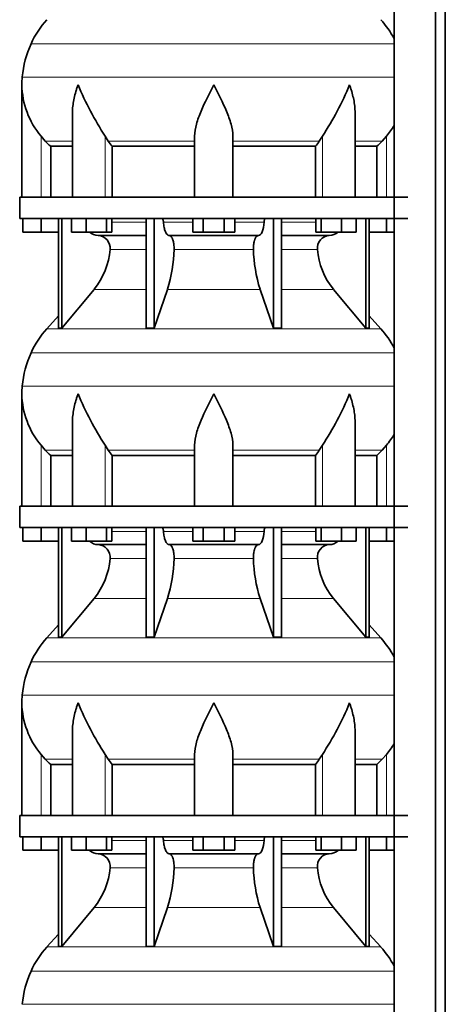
# Model space of a CAD drawing. Header units: millimetres. Extents: x -303 to -74, y -428 to 1006.
# Tile 18 of 26: x -302 to -262, y 426 to 519. Entities that reach past the tile are written whole.
import ezdxf

# ---------------------------------------------------------------- set-up
doc = ezdxf.new("R2010")
doc.units = ezdxf.units.MM
doc.layers.add('LOW_134-18', color=7, linetype='Continuous')
doc.layers.add('VSI134_DIFFUSORE', color=7, linetype='Continuous')

# ---------------------------------------------------------------- blocks, each defined once
blk = doc.blocks.new('SE')
at = {"layer": 'LOW_134-18', "color": 7, "linetype": 'Continuous', "lineweight": 35}
for p, q in [((-266.769, 795.877), (-266.769, 270.577)), ((-262.891, 270.577), (-262.891, 795.877)), ((-261.982, 270.577), (-261.982, 795.877)), ((-266.783, 528.877), (-266.783, 501.877)), ((-266.783, 499.877), (-266.783, 472.877)), ((-266.783, 470.877), (-266.783, 443.877)), ((-266.783, 441.877), (-266.783, 414.877))]:
    blk.add_line(p, q, dxfattribs=at)
at = {"layer": 'VSI134_DIFFUSORE', "color": 4, "linetype": 'Continuous', "lineweight": 9}
for p, q in [((-266.783, 516.274), (-300.829, 516.274)), ((-301.661, 513.149), (-266.783, 513.149)), ((-299.895, 501.877), (-299.895, 507.596)), ((-293.877, 501.877), (-293.877, 507.596)), ((-273.513, 501.877), (-273.513, 507.596)), ((-267.495, 501.877), (-267.495, 507.596)), ((-299.493, 507.137), (-296.95, 507.137)), ((-293.593, 507.137), (-285.495, 507.137)), ((-281.895, 507.137), (-273.797, 507.137)), ((-270.44, 507.137), (-267.897, 507.137)), ((-293.254, 499.522), (-290.035, 499.522)), ((-288.41, 499.522), (-285.658, 499.522)), ((-281.732, 499.522), (-278.981, 499.522)), ((-277.356, 499.522), (-274.136, 499.522)), ((-290.035, 496.968), (-293.421, 496.968)), ((-279.973, 496.968), (-287.417, 496.968)), ((-273.97, 496.968), (-277.356, 496.968)), ((-294.924, 493.228), (-290.035, 493.228)), ((-288.04, 493.228), (-279.35, 493.228)), ((-277.356, 493.228), (-272.467, 493.228)), ((-299.355, 489.526), (-268.035, 489.526)), ((-266.783, 487.274), (-300.829, 487.274)), ((-301.661, 484.149), (-266.783, 484.149)), ((-299.895, 472.877), (-299.895, 478.596)), ((-293.877, 472.877), (-293.877, 478.596)), ((-273.513, 472.877), (-273.513, 478.596)), ((-267.495, 472.877), (-267.495, 478.596)), ((-299.493, 478.137), (-296.95, 478.137)), ((-293.593, 478.137), (-285.495, 478.137)), ((-281.895, 478.137), (-273.797, 478.137)), ((-270.44, 478.137), (-267.897, 478.137)), ((-293.254, 470.522), (-290.035, 470.522)), ((-288.41, 470.522), (-285.658, 470.522)), ((-281.732, 470.522), (-278.981, 470.522)), ((-277.356, 470.522), (-274.136, 470.522)), ((-290.035, 467.968), (-293.421, 467.968)), ((-279.973, 467.968), (-287.417, 467.968)), ((-273.97, 467.968), (-277.356, 467.968)), ((-294.924, 464.228), (-290.035, 464.228)), ((-288.04, 464.228), (-279.35, 464.228)), ((-277.356, 464.228), (-272.467, 464.228)), ((-299.355, 460.526), (-268.035, 460.526)), ((-266.783, 458.274), (-300.829, 458.274)), ((-301.661, 455.149), (-266.783, 455.149)), ((-299.895, 443.877), (-299.895, 449.596)), ((-299.493, 449.137), (-296.95, 449.137)), ((-293.877, 443.877), (-293.877, 449.596)), ((-293.593, 449.137), (-285.495, 449.137)), ((-281.895, 449.137), (-273.797, 449.137)), ((-273.513, 443.877), (-273.513, 449.596)), ((-270.44, 449.137), (-267.897, 449.137)), ((-267.495, 443.877), (-267.495, 449.596)), ((-293.254, 441.522), (-290.035, 441.522)), ((-288.41, 441.522), (-285.658, 441.522)), ((-281.732, 441.522), (-278.981, 441.522)), ((-277.356, 441.522), (-274.136, 441.522)), ((-290.035, 438.968), (-293.421, 438.968)), ((-279.973, 438.968), (-287.417, 438.968)), ((-273.97, 438.968), (-277.356, 438.968)), ((-294.924, 435.228), (-290.035, 435.228)), ((-288.04, 435.228), (-279.35, 435.228)), ((-277.356, 435.228), (-272.467, 435.228)), ((-299.355, 431.526), (-268.035, 431.526)), ((-266.783, 429.274), (-300.829, 429.274)), ((-301.661, 426.149), (-266.783, 426.149))]:
    blk.add_line(p, q, dxfattribs=at)
at = {"layer": 'VSI134_DIFFUSORE', "color": 7, "linetype": 'Continuous', "lineweight": 35}
for p, q in [((-301.695, 512.424), (-301.695, 501.877)), ((-296.95, 509.748), (-296.95, 501.877)), ((-270.44, 501.877), (-270.44, 509.748)), ((-299.493, 507.137), (-299.895, 507.596)), ((-293.593, 507.137), (-293.877, 507.596)), ((-285.495, 501.877), (-285.495, 507.596)), ((-281.895, 501.877), (-281.895, 507.596)), ((-273.513, 507.596), (-273.797, 507.137)), ((-267.495, 507.596), (-267.897, 507.137)), ((-298.99, 506.648), (-296.95, 506.648)), ((-298.99, 501.877), (-298.99, 506.648)), ((-293.237, 506.648), (-285.495, 506.648)), ((-293.237, 501.877), (-293.237, 506.648)), ((-281.895, 506.648), (-274.153, 506.648)), ((-274.153, 506.648), (-274.153, 501.877)), ((-270.44, 506.648), (-268.401, 506.648)), ((-268.401, 506.648), (-268.401, 501.877)), ((-265.495, 501.877), (-301.895, 501.877)), ((-301.895, 501.877), (-301.895, 499.877)), ((-301.895, 499.877), (-265.495, 499.877)), ((-301.595, 498.597), (-301.595, 499.877)), ((-301.595, 498.597), (-301.595, 499.877)), ((-299.895, 498.597), (-299.895, 499.877)), ((-298.261, 499.877), (-298.261, 489.586)), ((-297.955, 499.877), (-297.955, 489.586)), ((-297.046, 498.597), (-297.046, 499.877)), ((-295.658, 498.597), (-295.658, 499.877)), ((-293.762, 498.597), (-293.762, 499.877)), ((-293.254, 498.597), (-293.254, 499.877)), ((-290.035, 499.877), (-290.035, 489.586)), ((-289.295, 499.877), (-289.295, 489.586)), ((-285.658, 498.597), (-285.658, 499.877)), ((-284.677, 498.597), (-284.677, 499.877)), ((-282.714, 498.597), (-282.714, 499.877)), ((-281.732, 498.597), (-281.732, 499.877)), ((-278.095, 499.877), (-278.095, 489.586)), ((-277.356, 499.877), (-277.356, 489.586)), ((-274.136, 498.597), (-274.136, 499.877)), ((-273.628, 498.597), (-273.628, 499.877)), ((-271.732, 498.597), (-271.732, 499.877)), ((-270.344, 498.597), (-270.344, 499.877)), ((-269.436, 499.877), (-269.436, 489.586)), ((-269.13, 499.877), (-269.13, 489.586)), ((-267.495, 498.597), (-267.495, 499.877)), ((-299.895, 498.597), (-301.595, 498.597)), ((-298.261, 498.597), (-299.895, 498.597)), ((-295.658, 498.597), (-297.046, 498.597)), ((-293.762, 498.597), (-295.658, 498.597)), ((-294.53, 498.277), (-290.035, 498.277)), ((-293.254, 498.597), (-293.762, 498.597)), ((-287.877, 498.277), (-279.513, 498.277)), ((-284.677, 498.597), (-285.658, 498.597)), ((-282.714, 498.597), (-284.677, 498.597)), ((-281.732, 498.597), (-282.714, 498.597)), ((-277.356, 498.277), (-272.86, 498.277)), ((-273.628, 498.597), (-274.136, 498.597)), ((-271.732, 498.597), (-273.628, 498.597)), ((-270.344, 498.597), (-271.732, 498.597)), ((-267.495, 498.597), (-269.13, 498.597)), ((-266.783, 498.597), (-267.495, 498.597)), ((-297.955, 489.586), (-294.924, 493.228)), ((-289.295, 489.586), (-288.04, 493.228)), ((-279.35, 493.228), (-278.095, 489.586)), ((-272.467, 493.228), (-269.436, 489.586)), ((-298.261, 490.741), (-299.355, 489.526)), ((-268.035, 489.526), (-269.13, 490.741)), ((-298.261, 489.586), (-297.955, 489.586)), ((-290.035, 489.586), (-289.295, 489.586)), ((-278.095, 489.586), (-277.356, 489.586)), ((-269.436, 489.586), (-269.13, 489.586)), ((-301.695, 483.424), (-301.695, 472.877)), ((-296.95, 480.748), (-296.95, 472.877)), ((-270.44, 472.877), (-270.44, 480.748)), ((-299.493, 478.137), (-299.895, 478.596)), ((-293.593, 478.137), (-293.877, 478.596)), ((-285.495, 472.877), (-285.495, 478.596)), ((-281.895, 472.877), (-281.895, 478.596)), ((-273.513, 478.596), (-273.797, 478.137)), ((-267.495, 478.596), (-267.897, 478.137)), ((-298.99, 477.648), (-296.95, 477.648)), ((-298.99, 472.877), (-298.99, 477.648)), ((-293.237, 477.648), (-285.495, 477.648)), ((-293.237, 472.877), (-293.237, 477.648)), ((-281.895, 477.648), (-274.153, 477.648)), ((-274.153, 477.648), (-274.153, 472.877)), ((-270.44, 477.648), (-268.401, 477.648)), ((-268.401, 477.648), (-268.401, 472.877)), ((-265.495, 472.877), (-301.895, 472.877)), ((-301.895, 472.877), (-301.895, 470.877)), ((-301.895, 470.877), (-265.495, 470.877)), ((-301.595, 469.597), (-301.595, 470.877)), ((-301.595, 469.597), (-301.595, 470.877)), ((-299.895, 469.597), (-299.895, 470.877)), ((-298.261, 470.877), (-298.261, 460.586)), ((-297.955, 470.877), (-297.955, 460.586)), ((-297.046, 469.597), (-297.046, 470.877)), ((-295.658, 469.597), (-295.658, 470.877)), ((-293.762, 469.597), (-293.762, 470.877)), ((-293.254, 469.597), (-293.254, 470.877)), ((-290.035, 470.877), (-290.035, 460.586)), ((-289.295, 470.877), (-289.295, 460.586)), ((-285.658, 469.597), (-285.658, 470.877)), ((-284.677, 469.597), (-284.677, 470.877)), ((-282.714, 469.597), (-282.714, 470.877)), ((-281.732, 469.597), (-281.732, 470.877)), ((-278.095, 470.877), (-278.095, 460.586)), ((-277.356, 470.877), (-277.356, 460.586)), ((-274.136, 469.597), (-274.136, 470.877)), ((-273.628, 469.597), (-273.628, 470.877)), ((-271.732, 469.597), (-271.732, 470.877)), ((-270.344, 469.597), (-270.344, 470.877)), ((-269.436, 470.877), (-269.436, 460.586)), ((-269.13, 470.877), (-269.13, 460.586)), ((-267.495, 469.597), (-267.495, 470.877)), ((-299.895, 469.597), (-301.595, 469.597)), ((-298.261, 469.597), (-299.895, 469.597)), ((-295.658, 469.597), (-297.046, 469.597)), ((-293.762, 469.597), (-295.658, 469.597)), ((-294.53, 469.277), (-290.035, 469.277)), ((-293.254, 469.597), (-293.762, 469.597)), ((-287.877, 469.277), (-279.513, 469.277)), ((-284.677, 469.597), (-285.658, 469.597)), ((-282.714, 469.597), (-284.677, 469.597)), ((-281.732, 469.597), (-282.714, 469.597)), ((-277.356, 469.277), (-272.86, 469.277)), ((-273.628, 469.597), (-274.136, 469.597)), ((-271.732, 469.597), (-273.628, 469.597)), ((-270.344, 469.597), (-271.732, 469.597)), ((-267.495, 469.597), (-269.13, 469.597)), ((-266.783, 469.597), (-267.495, 469.597)), ((-297.955, 460.586), (-294.924, 464.228)), ((-289.295, 460.586), (-288.04, 464.228)), ((-279.35, 464.228), (-278.095, 460.586)), ((-272.467, 464.228), (-269.436, 460.586)), ((-298.261, 461.741), (-299.355, 460.526)), ((-268.035, 460.526), (-269.13, 461.741)), ((-298.261, 460.586), (-297.955, 460.586)), ((-290.035, 460.586), (-289.295, 460.586)), ((-278.095, 460.586), (-277.356, 460.586)), ((-269.436, 460.586), (-269.13, 460.586)), ((-301.695, 454.424), (-301.695, 443.877)), ((-296.95, 451.748), (-296.95, 443.877)), ((-270.44, 443.877), (-270.44, 451.748)), ((-299.493, 449.137), (-299.895, 449.596)), ((-293.593, 449.137), (-293.877, 449.596)), ((-285.495, 443.877), (-285.495, 449.596)), ((-281.895, 443.877), (-281.895, 449.596)), ((-273.513, 449.596), (-273.797, 449.137)), ((-267.495, 449.596), (-267.897, 449.137)), ((-298.99, 448.648), (-296.95, 448.648)), ((-298.99, 443.877), (-298.99, 448.648)), ((-293.237, 448.648), (-285.495, 448.648)), ((-293.237, 443.877), (-293.237, 448.648)), ((-281.895, 448.648), (-274.153, 448.648)), ((-274.153, 448.648), (-274.153, 443.877)), ((-270.44, 448.648), (-268.401, 448.648)), ((-268.401, 448.648), (-268.401, 443.877)), ((-265.495, 443.877), (-301.895, 443.877)), ((-301.895, 443.877), (-301.895, 441.877)), ((-301.895, 441.877), (-265.495, 441.877)), ((-301.595, 440.597), (-301.595, 441.877)), ((-301.595, 440.597), (-301.595, 441.877)), ((-299.895, 440.597), (-299.895, 441.877)), ((-298.261, 441.877), (-298.261, 431.586)), ((-297.955, 441.877), (-297.955, 431.586)), ((-297.046, 440.597), (-297.046, 441.877)), ((-295.658, 440.597), (-295.658, 441.877)), ((-293.762, 440.597), (-293.762, 441.877)), ((-293.254, 440.597), (-293.254, 441.877)), ((-290.035, 441.877), (-290.035, 431.586)), ((-289.295, 441.877), (-289.295, 431.586)), ((-285.658, 440.597), (-285.658, 441.877)), ((-284.677, 440.597), (-284.677, 441.877)), ((-282.714, 440.597), (-282.714, 441.877)), ((-281.732, 440.597), (-281.732, 441.877)), ((-278.095, 441.877), (-278.095, 431.586)), ((-277.356, 441.877), (-277.356, 431.586)), ((-274.136, 440.597), (-274.136, 441.877)), ((-273.628, 440.597), (-273.628, 441.877)), ((-271.732, 440.597), (-271.732, 441.877)), ((-270.344, 440.597), (-270.344, 441.877)), ((-269.436, 441.877), (-269.436, 431.586)), ((-269.13, 441.877), (-269.13, 431.586)), ((-267.495, 440.597), (-267.495, 441.877)), ((-299.895, 440.597), (-301.595, 440.597)), ((-298.261, 440.597), (-299.895, 440.597)), ((-295.658, 440.597), (-297.046, 440.597)), ((-293.762, 440.597), (-295.658, 440.597)), ((-294.53, 440.277), (-290.035, 440.277)), ((-293.254, 440.597), (-293.762, 440.597)), ((-287.877, 440.277), (-279.513, 440.277)), ((-284.677, 440.597), (-285.658, 440.597)), ((-282.714, 440.597), (-284.677, 440.597)), ((-281.732, 440.597), (-282.714, 440.597)), ((-277.356, 440.277), (-272.86, 440.277)), ((-273.628, 440.597), (-274.136, 440.597)), ((-271.732, 440.597), (-273.628, 440.597)), ((-270.344, 440.597), (-271.732, 440.597)), ((-267.495, 440.597), (-269.13, 440.597)), ((-266.783, 440.597), (-267.495, 440.597)), ((-297.955, 431.586), (-294.924, 435.228)), ((-289.295, 431.586), (-288.04, 435.228)), ((-279.35, 435.228), (-278.095, 431.586)), ((-272.467, 435.228), (-269.436, 431.586)), ((-298.261, 432.741), (-299.355, 431.526)), ((-268.035, 431.526), (-269.13, 432.741)), ((-298.261, 431.586), (-297.955, 431.586)), ((-290.035, 431.586), (-289.295, 431.586)), ((-278.095, 431.586), (-277.356, 431.586)), ((-269.436, 431.586), (-269.13, 431.586))]:
    blk.add_line(p, q, dxfattribs=at)
for centre, radius, start, end in [((-292.815, 512.637), 8.8, 138, 155.59119), ((-274.575, 512.637), 8.8, 27.68416, 42), ((-291.905, 512.224), 9.8, 155.59119, 174.58264), ((-293.995, 512.422), 7.7, 174.58264, 180.03516), ((-293.957, 512.56), 7.74, 181.01591, 219.89057), ((-268.756, 523.931), 29.965, 202.58497, 213.03267), ((-295.739, 522.403), 26.707, 326.32783, 338.05461), ((-273.433, 512.56), 7.74, 320.10943, 329.44602), ((-286.965, 511.585), 7.982, 213.86006, 218.20434), ((-280.42, 511.581), 7.975, 321.79382, 326.14177), ((-294.484, 499.612), 1.336, 229.58517, 268.00942), ((-294.587, 497.104), 1.174, 353.32225, 87.21725), ((-272.808, 497.108), 1.171, 92.57724, 186.88325), ((-272.907, 499.612), 1.336, 271.99788, 310.37288), ((-300.082, 497.473), 6.68, 320.54719, 355.65939), ((-300.409, 497.209), 12.994, 342.1602, 358.93539), ((-266.68, 497.259), 13.296, 181.25689, 197.64752), ((-267.288, 497.482), 6.702, 184.39964, 219.39378), ((-292.815, 483.637), 8.8, 138, 155.59119), ((-274.575, 483.637), 8.8, 27.68416, 42), ((-291.905, 483.224), 9.8, 155.59119, 174.58264), ((-293.995, 483.422), 7.7, 174.58264, 180.03516), ((-293.957, 483.56), 7.74, 181.01591, 219.89057), ((-268.756, 494.931), 29.965, 202.58497, 213.03267), ((-295.739, 493.403), 26.707, 326.32783, 338.05461), ((-273.433, 483.56), 7.74, 320.10943, 329.44602), ((-286.965, 482.585), 7.982, 213.86006, 218.20434), ((-280.42, 482.581), 7.975, 321.79382, 326.14177), ((-294.484, 470.612), 1.336, 229.58517, 268.00942), ((-294.587, 468.104), 1.174, 353.32225, 87.21725), ((-272.808, 468.108), 1.171, 92.57724, 186.88325), ((-272.907, 470.612), 1.336, 271.99788, 310.37288), ((-300.082, 468.473), 6.68, 320.54719, 355.65939), ((-300.409, 468.209), 12.994, 342.1602, 358.93539), ((-266.68, 468.259), 13.296, 181.25689, 197.64752), ((-267.288, 468.482), 6.702, 184.39964, 219.39378), ((-292.815, 454.637), 8.8, 138, 155.59119), ((-274.575, 454.637), 8.8, 27.68416, 42), ((-291.905, 454.224), 9.8, 155.59119, 174.58264), ((-293.995, 454.422), 7.7, 174.58264, 180.03516), ((-293.957, 454.56), 7.74, 181.01591, 219.89057), ((-268.756, 465.931), 29.965, 202.58497, 213.03267), ((-295.739, 464.403), 26.707, 326.32783, 338.05461), ((-273.433, 454.56), 7.74, 320.10943, 329.44602), ((-286.965, 453.585), 7.982, 213.86006, 218.20434), ((-280.42, 453.581), 7.975, 321.79382, 326.14177), ((-294.484, 441.612), 1.336, 229.58517, 268.00942), ((-294.587, 439.104), 1.174, 353.32225, 87.21725), ((-272.808, 439.108), 1.171, 92.57724, 186.88325), ((-272.907, 441.612), 1.336, 271.99788, 310.37288), ((-300.082, 439.473), 6.68, 320.54719, 355.65939), ((-300.409, 439.209), 12.994, 342.1602, 358.93539), ((-266.68, 439.259), 13.296, 181.25689, 197.64752), ((-267.288, 439.482), 6.702, 184.39964, 219.39378), ((-292.815, 425.637), 8.8, 138, 155.59119), ((-274.575, 425.637), 8.8, 27.68416, 42), ((-291.905, 425.224), 9.8, 155.59119, 174.58264)]:
    blk.add_arc(centre, radius, start, end, dxfattribs=at)
for points, knots in [([(-296.423, 512.422), (-296.442, 512.37), (-296.46, 512.318), (-296.496, 512.214), (-296.514, 512.161), (-296.565, 512.005), (-296.597, 511.901), (-296.688, 511.589), (-296.742, 511.382), (-296.832, 510.967), (-296.869, 510.759), (-296.922, 510.348), (-296.94, 510.144), (-296.949, 509.876), (-296.95, 509.812), (-296.95, 509.747)], [0, 0, 0, 0, 0.03125, 0.03125, 0.0625, 0.0625, 0.125, 0.125, 0.25, 0.25, 0.375, 0.375, 0.5, 0.5, 0.5400162, 0.5400162, 0.5400162, 0.5400162]), ([(-283.695, 512.422), (-284.118, 511.592), (-284.548, 510.751), (-285.056, 509.536), (-285.205, 509.134), (-285.425, 508.343), (-285.495, 507.963), (-285.495, 507.596)], [0, 0, 0, 0, 0.5, 0.5, 0.75, 0.75, 1, 1, 1, 1]), ([(-281.895, 507.596), (-281.895, 507.963), (-281.965, 508.343), (-282.185, 509.133), (-282.334, 509.536), (-282.842, 510.75), (-283.272, 511.593), (-283.695, 512.422)], [0, 0, 0, 0, 0.25, 0.25, 0.5, 0.5, 1, 1, 1, 1]), ([(-270.44, 509.747), (-270.44, 509.814), (-270.441, 509.882), (-270.458, 510.36), (-270.515, 510.768), (-270.649, 511.385), (-270.702, 511.591), (-270.793, 511.901), (-270.825, 512.005), (-270.877, 512.161), (-270.903, 512.239), (-270.93, 512.318), (-270.949, 512.37), (-270.958, 512.397), (-270.967, 512.422)], [0.4588627, 0.4588627, 0.4588627, 0.4588627, 0.5, 0.5, 0.75, 0.75, 0.875, 0.875, 0.9375, 0.9375, 0.96875, 0.984375, 0.984375, 1, 1, 1, 1]), ([(-288.562, 499.877), (-288.553, 499.877), (-288.543, 499.875), (-288.525, 499.866), (-288.516, 499.86), (-288.49, 499.834), (-288.474, 499.808), (-288.446, 499.743), (-288.434, 499.704), (-288.417, 499.618), (-288.412, 499.571), (-288.41, 499.522)], [0, 0, 0, 0, 0.125, 0.125, 0.25, 0.25, 0.5, 0.5, 0.75, 0.75, 1, 1, 1, 1]), ([(-278.981, 499.522), (-278.979, 499.571), (-278.973, 499.617), (-278.96, 499.682), (-278.955, 499.703), (-278.944, 499.741), (-278.937, 499.759), (-278.924, 499.792), (-278.916, 499.806), (-278.9, 499.831), (-278.892, 499.842), (-278.874, 499.86), (-278.865, 499.866), (-278.847, 499.875), (-278.838, 499.877), (-278.828, 499.877)], [0, 0, 0, 0, 0.25, 0.25, 0.375, 0.375, 0.5, 0.5, 0.625, 0.625, 0.75, 0.75, 0.875, 0.875, 1, 1, 1, 1]), ([(-287.877, 498.277), (-287.909, 498.277), (-287.942, 498.285), (-287.99, 498.308), (-288.006, 498.318), (-288.037, 498.341), (-288.053, 498.354), (-288.098, 498.399), (-288.127, 498.437), (-288.184, 498.526), (-288.21, 498.577), (-288.258, 498.689), (-288.28, 498.752), (-288.321, 498.887), (-288.338, 498.959), (-288.368, 499.109), (-288.38, 499.189), (-288.399, 499.353), (-288.406, 499.436), (-288.41, 499.522)], [0, 0, 0, 0, 0.125, 0.125, 0.1875, 0.1875, 0.25, 0.25, 0.375, 0.375, 0.5, 0.5, 0.625, 0.625, 0.75, 0.75, 0.875, 0.875, 1, 1, 1, 1]), ([(-278.981, 499.522), (-278.995, 499.18), (-279.059, 498.861), (-279.253, 498.406), (-279.383, 498.277), (-279.513, 498.277)], [0, 0, 0, 0, 0.5, 0.5, 1, 1, 1, 1]), ([(-287.877, 498.277), (-287.861, 498.277), (-287.845, 498.275), (-287.813, 498.266), (-287.797, 498.26), (-287.751, 498.234), (-287.721, 498.209), (-287.662, 498.142), (-287.634, 498.1), (-287.596, 498.028), (-287.583, 498.002), (-287.559, 497.947), (-287.548, 497.917), (-287.515, 497.826), (-287.497, 497.759), (-287.472, 497.652), (-287.465, 497.614), (-287.451, 497.539), (-287.445, 497.5), (-287.43, 497.383), (-287.423, 497.301), (-287.415, 497.135), (-287.415, 497.051), (-287.417, 496.968)], [0, 0, 0, 0, 0.0625, 0.0625, 0.125, 0.125, 0.25, 0.25, 0.375, 0.375, 0.4375, 0.4375, 0.5, 0.5, 0.625, 0.625, 0.6875, 0.6875, 0.75, 0.75, 0.875, 0.875, 1, 1, 1, 1]), ([(-279.973, 496.968), (-279.976, 497.051), (-279.975, 497.134), (-279.969, 497.258), (-279.967, 497.299), (-279.96, 497.381), (-279.955, 497.421), (-279.94, 497.539), (-279.927, 497.615), (-279.902, 497.722), (-279.893, 497.757), (-279.874, 497.824), (-279.854, 497.888), (-279.831, 497.946), (-279.807, 498.002), (-279.795, 498.028), (-279.756, 498.101), (-279.728, 498.142), (-279.67, 498.209), (-279.639, 498.235), (-279.577, 498.269), (-279.545, 498.277), (-279.513, 498.277)], [0, 0, 0, 0, 0.125, 0.125, 0.1875, 0.1875, 0.25, 0.25, 0.375, 0.375, 0.4375, 0.4375, 0.5, 0.5625, 0.5625, 0.625, 0.625, 0.75, 0.75, 0.875, 0.875, 1, 1, 1, 1]), ([(-296.423, 483.422), (-296.442, 483.37), (-296.46, 483.318), (-296.496, 483.214), (-296.514, 483.161), (-296.565, 483.005), (-296.597, 482.901), (-296.688, 482.589), (-296.742, 482.382), (-296.832, 481.967), (-296.869, 481.759), (-296.922, 481.348), (-296.94, 481.144), (-296.949, 480.876), (-296.95, 480.812), (-296.95, 480.747)], [0, 0, 0, 0, 0.03125, 0.03125, 0.0625, 0.0625, 0.125, 0.125, 0.25, 0.25, 0.375, 0.375, 0.5, 0.5, 0.5400162, 0.5400162, 0.5400162, 0.5400162]), ([(-283.695, 483.422), (-284.118, 482.592), (-284.548, 481.751), (-285.056, 480.536), (-285.205, 480.134), (-285.425, 479.343), (-285.495, 478.963), (-285.495, 478.596)], [0, 0, 0, 0, 0.5, 0.5, 0.75, 0.75, 1, 1, 1, 1]), ([(-281.895, 478.596), (-281.895, 478.963), (-281.965, 479.343), (-282.185, 480.133), (-282.334, 480.536), (-282.842, 481.75), (-283.272, 482.593), (-283.695, 483.422)], [0, 0, 0, 0, 0.25, 0.25, 0.5, 0.5, 1, 1, 1, 1]), ([(-270.44, 480.747), (-270.44, 480.814), (-270.441, 480.882), (-270.458, 481.36), (-270.515, 481.768), (-270.649, 482.385), (-270.702, 482.591), (-270.793, 482.901), (-270.825, 483.005), (-270.877, 483.161), (-270.903, 483.239), (-270.93, 483.318), (-270.949, 483.37), (-270.958, 483.397), (-270.967, 483.422)], [0.4588627, 0.4588627, 0.4588627, 0.4588627, 0.5, 0.5, 0.75, 0.75, 0.875, 0.875, 0.9375, 0.9375, 0.96875, 0.984375, 0.984375, 1, 1, 1, 1]), ([(-288.562, 470.877), (-288.553, 470.877), (-288.543, 470.875), (-288.525, 470.866), (-288.516, 470.86), (-288.49, 470.834), (-288.474, 470.808), (-288.446, 470.743), (-288.434, 470.704), (-288.417, 470.618), (-288.412, 470.571), (-288.41, 470.522)], [0, 0, 0, 0, 0.125, 0.125, 0.25, 0.25, 0.5, 0.5, 0.75, 0.75, 1, 1, 1, 1]), ([(-287.877, 469.277), (-287.909, 469.277), (-287.942, 469.285), (-287.99, 469.308), (-288.006, 469.318), (-288.037, 469.341), (-288.053, 469.354), (-288.098, 469.399), (-288.127, 469.437), (-288.184, 469.526), (-288.21, 469.577), (-288.258, 469.689), (-288.28, 469.752), (-288.321, 469.887), (-288.338, 469.959), (-288.368, 470.109), (-288.38, 470.189), (-288.399, 470.353), (-288.406, 470.436), (-288.41, 470.522)], [0, 0, 0, 0, 0.125, 0.125, 0.1875, 0.1875, 0.25, 0.25, 0.375, 0.375, 0.5, 0.5, 0.625, 0.625, 0.75, 0.75, 0.875, 0.875, 1, 1, 1, 1]), ([(-278.981, 470.522), (-278.995, 470.18), (-279.059, 469.861), (-279.253, 469.406), (-279.383, 469.277), (-279.513, 469.277)], [0, 0, 0, 0, 0.5, 0.5, 1, 1, 1, 1]), ([(-278.981, 470.522), (-278.979, 470.571), (-278.973, 470.617), (-278.96, 470.682), (-278.955, 470.703), (-278.944, 470.741), (-278.937, 470.759), (-278.924, 470.792), (-278.916, 470.806), (-278.9, 470.831), (-278.892, 470.842), (-278.874, 470.86), (-278.865, 470.866), (-278.847, 470.875), (-278.838, 470.877), (-278.828, 470.877)], [0, 0, 0, 0, 0.25, 0.25, 0.375, 0.375, 0.5, 0.5, 0.625, 0.625, 0.75, 0.75, 0.875, 0.875, 1, 1, 1, 1]), ([(-287.877, 469.277), (-287.861, 469.277), (-287.845, 469.275), (-287.813, 469.266), (-287.797, 469.26), (-287.751, 469.234), (-287.721, 469.209), (-287.662, 469.142), (-287.634, 469.1), (-287.596, 469.028), (-287.583, 469.002), (-287.559, 468.947), (-287.548, 468.917), (-287.515, 468.826), (-287.497, 468.759), (-287.472, 468.652), (-287.465, 468.614), (-287.451, 468.539), (-287.445, 468.5), (-287.43, 468.383), (-287.423, 468.301), (-287.415, 468.135), (-287.415, 468.051), (-287.417, 467.968)], [0, 0, 0, 0, 0.0625, 0.0625, 0.125, 0.125, 0.25, 0.25, 0.375, 0.375, 0.4375, 0.4375, 0.5, 0.5, 0.625, 0.625, 0.6875, 0.6875, 0.75, 0.75, 0.875, 0.875, 1, 1, 1, 1]), ([(-279.973, 467.968), (-279.976, 468.051), (-279.975, 468.134), (-279.969, 468.258), (-279.967, 468.299), (-279.96, 468.381), (-279.955, 468.421), (-279.94, 468.539), (-279.927, 468.615), (-279.902, 468.722), (-279.893, 468.757), (-279.874, 468.824), (-279.854, 468.888), (-279.831, 468.946), (-279.807, 469.002), (-279.795, 469.028), (-279.756, 469.101), (-279.728, 469.142), (-279.67, 469.209), (-279.639, 469.235), (-279.577, 469.269), (-279.545, 469.277), (-279.513, 469.277)], [0, 0, 0, 0, 0.125, 0.125, 0.1875, 0.1875, 0.25, 0.25, 0.375, 0.375, 0.4375, 0.4375, 0.5, 0.5625, 0.5625, 0.625, 0.625, 0.75, 0.75, 0.875, 0.875, 1, 1, 1, 1]), ([(-296.423, 454.422), (-296.442, 454.37), (-296.46, 454.318), (-296.496, 454.214), (-296.514, 454.161), (-296.565, 454.005), (-296.597, 453.901), (-296.688, 453.589), (-296.742, 453.382), (-296.832, 452.967), (-296.869, 452.759), (-296.922, 452.348), (-296.94, 452.144), (-296.949, 451.876), (-296.95, 451.812), (-296.95, 451.747)], [0, 0, 0, 0, 0.03125, 0.03125, 0.0625, 0.0625, 0.125, 0.125, 0.25, 0.25, 0.375, 0.375, 0.5, 0.5, 0.5400162, 0.5400162, 0.5400162, 0.5400162]), ([(-283.695, 454.422), (-284.118, 453.592), (-284.548, 452.751), (-285.056, 451.536), (-285.205, 451.134), (-285.425, 450.343), (-285.495, 449.963), (-285.495, 449.596)], [0, 0, 0, 0, 0.5, 0.5, 0.75, 0.75, 1, 1, 1, 1]), ([(-281.895, 449.596), (-281.895, 449.963), (-281.965, 450.343), (-282.185, 451.133), (-282.334, 451.536), (-282.842, 452.75), (-283.272, 453.593), (-283.695, 454.422)], [0, 0, 0, 0, 0.25, 0.25, 0.5, 0.5, 1, 1, 1, 1]), ([(-270.44, 451.747), (-270.44, 451.814), (-270.441, 451.882), (-270.458, 452.36), (-270.515, 452.768), (-270.649, 453.385), (-270.702, 453.591), (-270.793, 453.901), (-270.825, 454.005), (-270.877, 454.161), (-270.903, 454.239), (-270.93, 454.318), (-270.949, 454.37), (-270.958, 454.397), (-270.967, 454.422)], [0.4588627, 0.4588627, 0.4588627, 0.4588627, 0.5, 0.5, 0.75, 0.75, 0.875, 0.875, 0.9375, 0.9375, 0.96875, 0.984375, 0.984375, 1, 1, 1, 1]), ([(-288.562, 441.877), (-288.553, 441.877), (-288.543, 441.875), (-288.525, 441.866), (-288.516, 441.86), (-288.49, 441.834), (-288.474, 441.808), (-288.446, 441.743), (-288.434, 441.704), (-288.417, 441.618), (-288.412, 441.571), (-288.41, 441.522)], [0, 0, 0, 0, 0.125, 0.125, 0.25, 0.25, 0.5, 0.5, 0.75, 0.75, 1, 1, 1, 1]), ([(-278.981, 441.522), (-278.979, 441.571), (-278.973, 441.617), (-278.96, 441.682), (-278.955, 441.703), (-278.944, 441.741), (-278.937, 441.759), (-278.924, 441.792), (-278.916, 441.806), (-278.9, 441.831), (-278.892, 441.842), (-278.874, 441.86), (-278.865, 441.866), (-278.847, 441.875), (-278.838, 441.877), (-278.828, 441.877)], [0, 0, 0, 0, 0.25, 0.25, 0.375, 0.375, 0.5, 0.5, 0.625, 0.625, 0.75, 0.75, 0.875, 0.875, 1, 1, 1, 1]), ([(-287.877, 440.277), (-287.909, 440.277), (-287.942, 440.285), (-287.99, 440.308), (-288.006, 440.318), (-288.037, 440.341), (-288.053, 440.354), (-288.098, 440.399), (-288.127, 440.437), (-288.184, 440.526), (-288.21, 440.577), (-288.258, 440.689), (-288.28, 440.752), (-288.321, 440.887), (-288.338, 440.959), (-288.368, 441.109), (-288.38, 441.189), (-288.399, 441.353), (-288.406, 441.436), (-288.41, 441.522)], [0, 0, 0, 0, 0.125, 0.125, 0.1875, 0.1875, 0.25, 0.25, 0.375, 0.375, 0.5, 0.5, 0.625, 0.625, 0.75, 0.75, 0.875, 0.875, 1, 1, 1, 1]), ([(-278.981, 441.522), (-278.995, 441.18), (-279.059, 440.861), (-279.253, 440.406), (-279.383, 440.277), (-279.513, 440.277)], [0, 0, 0, 0, 0.5, 0.5, 1, 1, 1, 1]), ([(-287.877, 440.277), (-287.861, 440.277), (-287.845, 440.275), (-287.813, 440.266), (-287.797, 440.26), (-287.751, 440.234), (-287.721, 440.209), (-287.662, 440.142), (-287.634, 440.1), (-287.596, 440.028), (-287.583, 440.002), (-287.559, 439.947), (-287.548, 439.917), (-287.515, 439.826), (-287.497, 439.759), (-287.472, 439.652), (-287.465, 439.614), (-287.451, 439.539), (-287.445, 439.5), (-287.43, 439.383), (-287.423, 439.301), (-287.415, 439.135), (-287.415, 439.051), (-287.417, 438.968)], [0, 0, 0, 0, 0.0625, 0.0625, 0.125, 0.125, 0.25, 0.25, 0.375, 0.375, 0.4375, 0.4375, 0.5, 0.5, 0.625, 0.625, 0.6875, 0.6875, 0.75, 0.75, 0.875, 0.875, 1, 1, 1, 1]), ([(-279.973, 438.968), (-279.976, 439.051), (-279.975, 439.134), (-279.969, 439.258), (-279.967, 439.299), (-279.96, 439.381), (-279.955, 439.421), (-279.94, 439.539), (-279.927, 439.615), (-279.902, 439.722), (-279.893, 439.757), (-279.874, 439.824), (-279.854, 439.888), (-279.831, 439.946), (-279.807, 440.002), (-279.795, 440.028), (-279.756, 440.101), (-279.728, 440.142), (-279.67, 440.209), (-279.639, 440.235), (-279.577, 440.269), (-279.545, 440.277), (-279.513, 440.277)], [0, 0, 0, 0, 0.125, 0.125, 0.1875, 0.1875, 0.25, 0.25, 0.375, 0.375, 0.4375, 0.4375, 0.5, 0.5625, 0.5625, 0.625, 0.625, 0.75, 0.75, 0.875, 0.875, 1, 1, 1, 1])]:
    blk.add_open_spline(points, degree=3, knots=knots, dxfattribs=at)
for points in [[(-298.99, 506.648), (-299.164, 506.805), (-299.332, 506.968), (-299.493, 507.137)], [(-267.897, 507.137), (-268.059, 506.968), (-268.226, 506.805), (-268.401, 506.648)], [(-298.99, 477.648), (-299.164, 477.805), (-299.332, 477.968), (-299.493, 478.137)], [(-267.897, 478.137), (-268.059, 477.968), (-268.226, 477.805), (-268.401, 477.648)], [(-298.99, 448.648), (-299.164, 448.805), (-299.332, 448.968), (-299.493, 449.137)], [(-267.897, 449.137), (-268.059, 448.968), (-268.226, 448.805), (-268.401, 448.648)]]:
    blk.add_open_spline(points, degree=3, dxfattribs=at)

msp = doc.modelspace()

# ---------------------------------------------------------------- block references
msp.add_blockref('SE', (0, 0))

doc.saveas('drawing.dxf')
